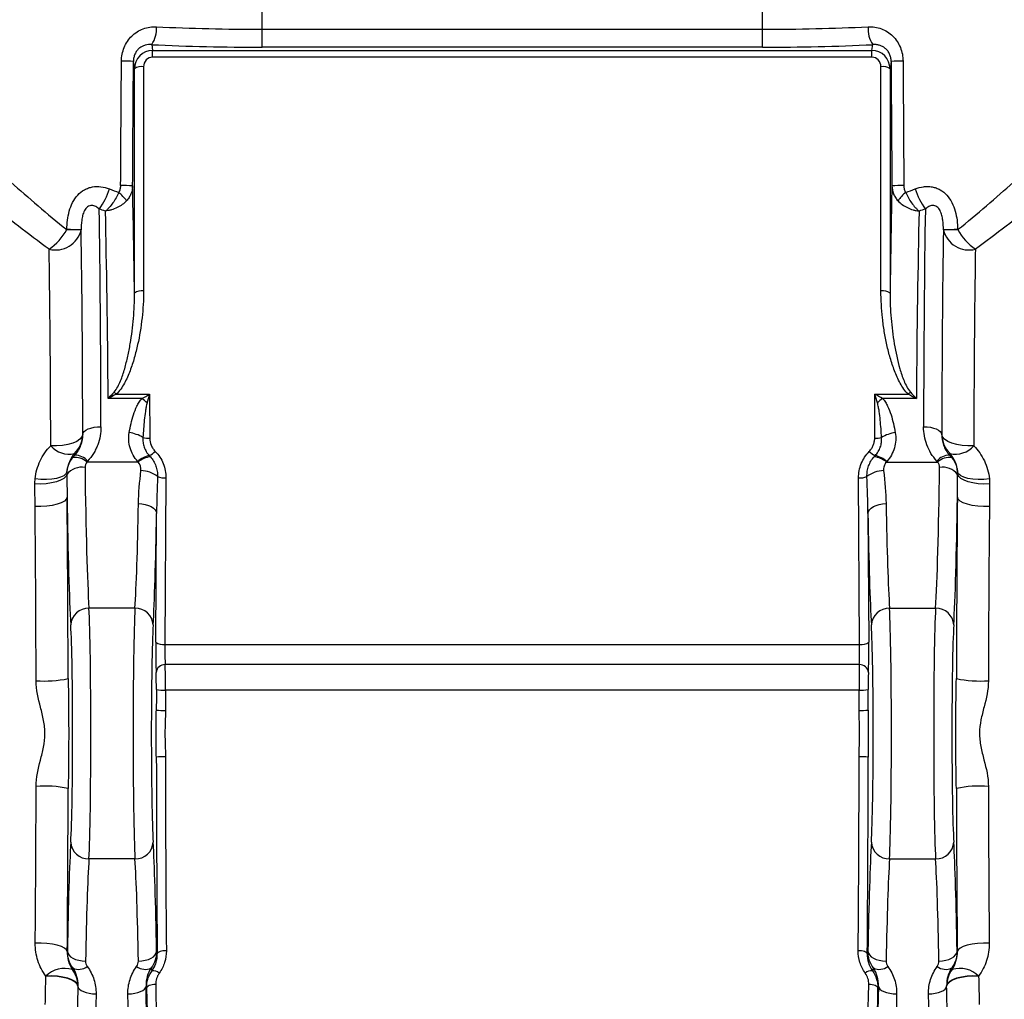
# Model space of a CAD drawing. Header units: millimetres. Extents: x 5 to 589, y 5 to 415.
# Tile 14 of 18: x 407 to 443, y 295 to 331. Entities that reach past the tile are written whole.
import ezdxf

# ---------------------------------------------------------------- set-up
doc = ezdxf.new("R2010")
doc.units = ezdxf.units.MM

msp = doc.modelspace()

# ---------------------------------------------------------------- linework, layer by layer
at = {"color": 7}
for p, q in [((416.266, 330.477), (416.266, 332.729)), ((434.6, 330.477), (434.6, 332.729)), ((416.266, 329.82), (416.266, 330.477)), ((416.266, 330.477), (434.6, 330.477)), ((434.6, 329.82), (434.6, 330.477)), ((412.224, 329.914), (412.254, 329.703)), ((434.6, 329.82), (416.266, 329.82)), ((438.612, 329.703), (438.642, 329.914)), ((412.254, 329.454), (412.254, 329.703)), ((412.254, 329.703), (438.612, 329.703)), ((438.612, 329.454), (412.254, 329.454)), ((438.612, 329.454), (438.612, 329.703)), ((411.591, 329.026), (411.552, 329.301)), ((411.591, 320.811), (411.591, 329.026)), ((411.924, 329.104), (411.924, 320.888)), ((438.942, 320.888), (438.942, 329.104)), ((439.314, 329.301), (439.275, 329.026)), ((439.275, 329.026), (439.275, 320.811)), ((409.113, 323.133), (409.113, 323.135)), ((409.636, 323.125), (409.636, 323.123)), ((441.23, 323.123), (441.23, 323.125)), ((441.753, 323.135), (441.753, 323.133)), ((411.863, 316.947), (410.626, 316.947)), ((410.917, 317.103), (412.147, 317.103)), ((412.147, 317.103), (412.153, 315.489)), ((438.713, 315.489), (438.719, 317.103)), ((438.719, 317.103), (439.949, 317.103)), ((440.24, 316.947), (439.003, 316.947)), ((409.696, 315.63), (409.696, 315.629)), ((441.17, 315.629), (441.171, 315.63)), ((409.393, 314.928), (409.41, 314.87)), ((411.725, 314.617), (409.846, 314.617)), ((439.141, 314.617), (441.02, 314.617)), ((441.456, 314.87), (441.473, 314.928)), ((412.743, 314.033), (412.704, 307.933)), ((438.162, 307.933), (438.123, 314.033)), ((412.371, 308.013), (412.401, 312.735)), ((438.465, 312.735), (438.495, 308.013)), ((411.609, 309.258), (409.923, 309.258)), ((439.257, 309.258), (440.943, 309.258)), ((412.704, 307.933), (438.162, 307.933)), ((438.149, 307.192), (412.717, 307.192)), ((438.14, 306.254), (412.726, 306.254)), ((411.609, 300.071), (409.923, 300.071)), ((439.257, 300.071), (440.943, 300.071)), ((409.128, 296.671), (409.133, 296.686)), ((412.4, 296.686), (412.427, 296.597)), ((438.439, 296.597), (438.466, 296.686)), ((441.733, 296.686), (441.738, 296.671)), ((409.331, 296.074), (409.315, 296.018)), ((412.233, 295.966), (412.202, 296.074)), ((438.664, 296.074), (438.633, 295.966)), ((441.552, 296.018), (441.535, 296.074)), ((412.036, 295.338), (412.016, 295.407)), ((438.85, 295.407), (438.83, 295.338))]:
    msp.add_line(p, q, dxfattribs=at)
at = {"color": 7, "flags": 128}
for points in [[(409.696, 315.629), (409.712, 315.684), (409.752, 315.737), (409.814, 315.785), (409.897, 315.828), (409.997, 315.863), (410.111, 315.889), (410.234, 315.905), (410.362, 315.91)], [(440.504, 315.91), (440.632, 315.905), (440.755, 315.889), (440.869, 315.863), (440.969, 315.828), (441.052, 315.785), (441.114, 315.737), (441.154, 315.684), (441.17, 315.629)], [(409.696, 315.63), (409.667, 315.538), (409.594, 315.451), (409.479, 315.372), (409.329, 315.306), (409.149, 315.255), (408.948, 315.222), (408.736, 315.208), (408.522, 315.214)], [(442.344, 315.214), (442.13, 315.208), (441.918, 315.222), (441.717, 315.255), (441.537, 315.306), (441.387, 315.372), (441.272, 315.451), (441.199, 315.538), (441.171, 315.63)], [(409.118, 314.263), (409.08, 314.185), (409.001, 314.115), (408.884, 314.057), (408.735, 314.012), (408.558, 313.983), (408.363, 313.971), (408.158, 313.977), (407.951, 314)], [(442.915, 314), (442.708, 313.977), (442.503, 313.971), (442.308, 313.983), (442.131, 314.012), (441.982, 314.057), (441.865, 314.115), (441.786, 314.185), (441.748, 314.263)], [(409.113, 314.162), (409.076, 314.086), (408.997, 314.013), (408.88, 313.948), (408.729, 313.893), (408.553, 313.851), (408.357, 313.823), (408.15, 313.811), (407.943, 313.815)], [(442.923, 313.815), (442.716, 313.811), (442.509, 313.823), (442.314, 313.851), (442.137, 313.893), (441.986, 313.948), (441.869, 314.013), (441.79, 314.086), (441.753, 314.162)], [(409.122, 313.325), (409.094, 313.253), (409.021, 313.184), (408.906, 313.121), (408.756, 313.068), (408.576, 313.027), (408.375, 313), (408.163, 312.987), (407.949, 312.99)], [(442.917, 312.99), (442.703, 312.987), (442.491, 313), (442.29, 313.027), (442.11, 313.068), (441.96, 313.121), (441.845, 313.184), (441.772, 313.253), (441.744, 313.325)], [(411.735, 313.092), (411.863, 313.084), (411.987, 313.063), (412.101, 313.029), (412.201, 312.985), (412.284, 312.931), (412.347, 312.87), (412.386, 312.804), (412.401, 312.735)], [(438.465, 312.735), (438.48, 312.804), (438.52, 312.87), (438.582, 312.931), (438.665, 312.985), (438.765, 313.029), (438.879, 313.063), (439.003, 313.084), (439.131, 313.092)], [(409.128, 296.671), (409.1, 296.737), (409.027, 296.801), (408.912, 296.859), (408.762, 296.908), (408.582, 296.946), (408.381, 296.971), (408.169, 296.983), (407.955, 296.98)], [(442.911, 296.98), (442.697, 296.983), (442.485, 296.971), (442.284, 296.946), (442.104, 296.908), (441.954, 296.859), (441.839, 296.801), (441.766, 296.737), (441.738, 296.671)], [(409.133, 296.686), (409.148, 296.616), (409.188, 296.549), (409.25, 296.487), (409.333, 296.433), (409.434, 296.387), (409.548, 296.353), (409.671, 296.332), (409.799, 296.324)], [(411.733, 296.324), (411.862, 296.332), (411.985, 296.353), (412.099, 296.387), (412.2, 296.433), (412.283, 296.487), (412.345, 296.549), (412.385, 296.616), (412.4, 296.686)], [(412.76, 296.706), (412.696, 296.704), (412.634, 296.697), (412.577, 296.687), (412.527, 296.673), (412.486, 296.657), (412.454, 296.638), (412.434, 296.618), (412.427, 296.597)], [(438.439, 296.597), (438.432, 296.618), (438.412, 296.638), (438.38, 296.657), (438.339, 296.673), (438.289, 296.687), (438.232, 296.697), (438.17, 296.704), (438.106, 296.706)], [(438.466, 296.686), (438.481, 296.616), (438.521, 296.549), (438.584, 296.487), (438.666, 296.433), (438.767, 296.387), (438.881, 296.353), (439.004, 296.332), (439.133, 296.324)], [(441.067, 296.324), (441.195, 296.332), (441.318, 296.353), (441.433, 296.387), (441.533, 296.433), (441.616, 296.487), (441.678, 296.549), (441.718, 296.616), (441.733, 296.686)], [(409.517, 295.423), (409.489, 295.5), (409.415, 295.574), (409.301, 295.641), (409.15, 295.697), (408.971, 295.74), (408.77, 295.769), (408.558, 295.781), (408.344, 295.777)], [(409.517, 295.405), (409.488, 295.482), (409.415, 295.556), (409.3, 295.624), (409.15, 295.682), (408.97, 295.727), (408.77, 295.757), (408.558, 295.772), (408.344, 295.771)], [(442.522, 295.777), (442.308, 295.781), (442.096, 295.769), (441.895, 295.74), (441.716, 295.697), (441.565, 295.641), (441.451, 295.574), (441.377, 295.5), (441.349, 295.423)], [(442.522, 295.771), (442.308, 295.772), (442.096, 295.757), (441.896, 295.727), (441.716, 295.682), (441.566, 295.624), (441.451, 295.556), (441.378, 295.482), (441.349, 295.405)], [(409.517, 295.405), (409.532, 295.351), (409.572, 295.298), (409.635, 295.25), (409.718, 295.207), (409.818, 295.171), (409.932, 295.144), (410.055, 295.126), (410.183, 295.119)], [(411.35, 295.119), (411.478, 295.126), (411.602, 295.144), (411.716, 295.171), (411.817, 295.208), (411.9, 295.251), (411.962, 295.3), (412.001, 295.353), (412.016, 295.407)], [(412.369, 295.468), (412.305, 295.464), (412.243, 295.456), (412.186, 295.444), (412.135, 295.428), (412.094, 295.408), (412.063, 295.386), (412.043, 295.363), (412.036, 295.338)], [(438.83, 295.338), (438.823, 295.363), (438.803, 295.386), (438.772, 295.408), (438.731, 295.428), (438.68, 295.444), (438.623, 295.456), (438.561, 295.464), (438.497, 295.468)], [(438.85, 295.407), (438.865, 295.353), (438.904, 295.3), (438.966, 295.251), (439.049, 295.208), (439.15, 295.171), (439.264, 295.144), (439.388, 295.126), (439.516, 295.119)], [(440.683, 295.119), (440.811, 295.126), (440.934, 295.144), (441.048, 295.171), (441.148, 295.207), (441.231, 295.25), (441.294, 295.298), (441.334, 295.351), (441.349, 295.405)]]:
    msp.add_lwpolyline(points, dxfattribs=at)
at = {"color": 7}
for centre, radius, start, end in [((411.336, 330.497), 1.062, 326.6908, 3.9459), ((439.53, 330.497), 1.062, 176.0541, 213.3092), ((410.918, 286.989), 42.317, 89.1414, 89.7338), ((411.848, 328.675), 0.436, 79.9946, 126.2005), ((439.018, 328.675), 0.436, 53.7995, 100.0054), ((439.948, 286.989), 42.317, 90.2662, 90.8586), ((410.892, 282.844), 41.904, 89.1376, 89.734), ((439.975, 282.844), 41.904, 90.266, 90.8624), ((408.425, 325.298), 2.343, 323.051, 343.4058), ((410.176, 323.439), 1.351, 33.7706, 51.5434), ((440.69, 323.439), 1.351, 128.4566, 146.2294), ((442.441, 325.298), 2.343, 196.5942, 216.949), ((407.196, 324.219), 2.203, 305.087, 330.4664), ((408.699, 323.352), 0.965, 255.8504, 346.2992), ((408.993, 302.709), 20.426, 88.1964, 89.6631), ((408.993, 302.69), 20.443, 88.197, 89.6625), ((441.873, 302.709), 20.426, 90.3369, 91.8036), ((441.873, 302.69), 20.443, 90.3375, 91.803), ((442.168, 323.352), 0.965, 193.7008, 284.1496), ((443.67, 324.219), 2.203, 209.5336, 234.913), ((411.848, 320.459), 0.436, 79.996, 126.1991), ((439.018, 320.459), 0.436, 53.8009, 100.004), ((409.624, 315.937), 1.741, 42.0462, 45.5235), ((441.242, 315.937), 1.741, 134.4765, 137.9538), ((410.816, 315.52), 1.77, 45.6474, 53.7362), ((440.05, 315.52), 1.77, 126.2638, 134.3526), ((411.231, 314.411), 1.293, 58.7648, 82.6014), ((439.635, 314.411), 1.293, 97.3986, 121.2352), ((408.699, 315.643), 0.996, 314.1585, 359.2842), ((412.132, 316.497), 1.008, 256.7575, 271.189), ((438.734, 316.497), 1.008, 268.811, 283.2425), ((442.167, 315.643), 0.996, 180.7158, 225.8415), ((409.194, 315.791), 0.886, 220.6682, 282.9753), ((411.803, 315.532), 0.758, 296.1385, 316.2288), ((439.063, 315.532), 0.758, 223.7712, 243.8615), ((441.672, 315.791), 0.886, 257.0247, 319.3318), ((409.429, 314.164), 0.617, 47.3504, 99.9133), ((409.402, 314.248), 0.623, 40.5155, 89.2753), ((412.313, 313.974), 0.895, 101.3304, 132.333), ((412.291, 313.927), 0.893, 97.5329, 129.3143), ((438.575, 313.927), 0.893, 50.6857, 82.4671), ((438.553, 313.974), 0.895, 47.667, 78.6696), ((441.464, 314.248), 0.623, 90.7247, 139.4845), ((441.438, 314.164), 0.617, 80.0867, 132.6496), ((409.66, 313.731), 0.696, 80.2002, 141.7258), ((411.812, 313.292), 1.008, 51.6775, 89.2819), ((439.054, 313.292), 1.008, 90.7181, 128.3225), ((441.206, 313.731), 0.696, 38.2742, 99.7998), ((412.709, 314.784), 0.752, 248.8052, 272.6192), ((438.157, 314.784), 0.752, 267.3808, 291.1948), ((409.905, 308.61), 0.649, 88.3761, 176.79), ((411.628, 308.61), 0.649, 3.2098, 91.6241), ((439.238, 308.61), 0.649, 88.3759, 176.7902), ((440.961, 308.61), 0.649, 3.21, 91.6239), ((412.631, 308.364), 0.437, 233.4572, 279.6487), ((438.235, 308.364), 0.437, 260.3513, 306.5428), ((412.701, 306.873), 0.319, 87.2416, 175.0115), ((438.165, 306.873), 0.319, 4.9885, 92.7584), ((408.298, 310.784), 4.195, 265.7426, 281.8577), ((442.568, 310.784), 4.195, 258.1423, 274.2574), ((412.648, 307.625), 1.374, 259.2811, 273.2437), ((438.218, 307.625), 1.374, 266.7563, 280.7189), ((412.647, 308.057), 2.543, 264.2408, 271.7571), ((438.219, 308.057), 2.543, 268.2429, 275.7592), ((412.647, 301.273), 2.543, 88.2429, 95.7592), ((438.219, 301.273), 2.543, 84.2408, 91.7571), ((408.298, 298.545), 4.195, 78.1423, 94.2574), ((442.568, 298.545), 4.195, 85.7426, 101.8577), ((409.905, 300.72), 0.649, 183.21, 271.6239), ((411.628, 300.72), 0.649, 268.3759, 356.7902), ((439.238, 300.72), 0.649, 183.2098, 271.6241), ((440.961, 300.72), 0.649, 268.3761, 356.79), ((409.036, 295.064), 0.994, 73.7154, 134.1411), ((408.521, 295.416), 0.996, 0.4231, 37.1936), ((409.556, 296.536), 0.514, 244.0503, 306.6902), ((411.977, 296.536), 0.514, 233.3099, 295.9496), ((412.282, 295.646), 0.323, 47.8871, 98.7224), ((438.584, 295.646), 0.323, 81.2776, 132.1129), ((438.889, 296.536), 0.514, 244.0504, 306.6901), ((441.31, 296.536), 0.514, 233.3098, 295.9497), ((442.345, 295.416), 0.996, 142.8064, 179.5769), ((441.83, 295.064), 0.994, 45.8589, 106.2846)]:
    msp.add_arc(centre, radius, start, end, dxfattribs=at)
for centre, major_axis, ratio, start_param, end_param in [((416.266, 333.239), (15, 0), 0.184164, 4.451414, 4.712389), ((434.6, 333.239), (15, 0), 0.184164, 4.712389, 4.973364), ((416.266, 332.582), (15.667, 0), 0.176327, 4.451414, 4.712389), ((434.6, 332.582), (15.667, 0), 0.176327, 4.712389, 4.973364), ((412.258, 329.02), (-0.05, 0.68), 0.977143, 6.21414, 7.774044), ((412.258, 329.1), (-0.032, 0.353), 0.941471, 6.197731, 7.757635), ((438.608, 329.02), (0.05, 0.68), 0.977143, 4.792326, 6.352231), ((438.608, 329.1), (0.032, 0.353), 0.941471, 4.808735, 6.36864), ((416.266, 1223.845), (14.995, 2431.302), 0.000161, 4.333595, 4.335612), ((416.933, 1223.841), (15.661, 2431.302), 0.000169, 4.333595, 4.335612), ((433.933, 1223.841), (-15.661, 2431.302), 0.000169, 1.947573, 1.94959), ((434.6, 1223.845), (-14.995, 2431.302), 0.000161, 1.947573, 1.94959), ((410.92, 304.658), (0.174, 27), 0.026185, 5.353855, 5.551398), ((439.946, 304.658), (-0.174, 27), 0.026185, 0.731787, 0.92933), ((409.7, 304.665), (0.248, 26), 0.02367, 5.159905, 5.544782), ((409.921, 304.665), (0.174, 26), 0.027192, 5.204584, 5.540213), ((440.945, 304.665), (-0.174, 26), 0.027192, 0.742973, 1.078601), ((441.166, 304.665), (-0.248, 26), 0.02367, 0.738403, 1.123281), ((409.034, 304.671), (0.248, 25.333), 0.024293, 5.159917, 5.528655), ((409.03, 304.611), (0.249, 25.478), 0.024293, 5.159876, 5.525958), ((441.832, 304.671), (-0.248, 25.333), 0.024293, 0.75453, 1.123269), ((441.836, 304.611), (-0.249, 25.478), 0.024293, 0.757227, 1.12331), ((410.034, 318.445), (0, 10), 0.027932, 1.985399, 2.73554), ((440.832, 318.445), (0, 10), 0.027932, 3.547646, 4.297786), ((408.492, 304.665), (0, 25.573), 0.026186, 4.791244, 5.057866), ((409.367, 318.445), (0, 10.667), 0.026186, 2.07146, 2.73554), ((441.499, 318.445), (0, 10.667), 0.026186, 3.547646, 4.211725), ((442.374, 304.665), (0, 25.573), 0.026186, 1.225319, 1.491941), ((411.499, 318.445), (0, 10), 0.027932, 3.547646, 4.147517), ((439.367, 318.445), (0, 10), 0.027932, 2.135668, 2.73554), ((412.165, 318.445), (0, 10.667), 0.026186, 3.547646, 4.147517), ((438.701, 318.445), (0, 10.667), 0.026186, 2.135668, 2.73554), ((409.879, 304.665), (0, 5), 0.022694, 3.547646, 5.877132), ((411.654, 304.665), (0, 5), 0.022694, 0.406053, 2.73554), ((439.212, 304.665), (0, 5), 0.022694, 3.547646, 5.877132), ((440.988, 304.665), (0, 5), 0.022694, 0.406053, 2.73554), ((409.212, 304.665), (0, 4.333), 0.026186, 3.547646, 5.877132), ((412.321, 304.665), (0, 4.333), 0.026186, 0.406053, 2.73554), ((438.545, 304.665), (0, 4.333), 0.026186, 3.547646, 5.877132), ((441.654, 304.665), (0, 4.333), 0.026186, 0.406053, 2.73554), ((412.396, 307.774), (0, 1), 0.026186, 1.329439, 2.631853), ((412.73, 307.774), (0, 0.667), 0.039279, 1.329439, 2.631853), ((438.136, 307.774), (0, 0.667), 0.039279, 3.651332, 4.953746), ((438.47, 307.774), (0, 1), 0.026186, 3.651332, 4.953746), ((412.708, 306.319), (0, 1), 0.017457, 4.647038, 5.773446), ((438.158, 306.319), (0, 1), 0.017457, 0.50974, 1.636147), ((412.375, 306.319), (0, 0.667), 0.026186, 4.647038, 5.773446), ((438.491, 306.319), (0, 0.667), 0.026186, 0.50974, 1.636147), ((413.037, 304.665), (0, 24.667), 0.026186, 1.505446, 1.535862), ((413.37, 304.665), (0, 24.333), 0.026545, 1.505446, 1.535862), ((437.496, 304.665), (0, 24.333), 0.026545, 4.747324, 4.77774), ((437.829, 304.665), (0, 24.667), 0.026186, 4.747324, 4.77774), ((413.037, 304.665), (0, 24.667), 0.026186, 1.605731, 1.903994), ((413.37, 304.665), (0, 24.333), 0.026545, 1.605731, 1.903994), ((437.496, 304.665), (0, 24.333), 0.026545, 4.379191, 4.677454), ((437.829, 304.665), (0, 24.667), 0.026186, 4.379191, 4.677454), ((408.492, 304.665), (0, 25.573), 0.026186, 4.394461, 4.633534), ((442.374, 304.665), (0, 25.573), 0.026186, 1.649651, 1.888724), ((409.367, 290.885), (0, 10.667), 0.026186, 0.406053, 0.995721), ((412.165, 290.885), (0, 10.667), 0.026186, 5.287464, 5.877132), ((438.701, 290.885), (0, 10.667), 0.026186, 0.406053, 0.995721), ((441.499, 290.885), (0, 10.667), 0.026186, 5.287464, 5.877132), ((410.034, 290.885), (0, 10), 0.027932, 0.406053, 0.995721), ((411.499, 290.885), (0, 10), 0.027932, 5.287464, 5.877132), ((439.367, 290.885), (0, 10), 0.027932, 0.406053, 0.995721), ((440.832, 290.885), (0, 10), 0.027932, 5.287464, 5.877132), ((410.374, 290.885), (0.104, 10), 0.025912, 1.133874, 1.84946), ((411.159, 290.885), (-0.104, 10), 0.025912, 4.433726, 5.149311), ((411.825, 290.891), (-0.104, 10.667), 0.024293, 4.433758, 5.149344), ((412.499, 304.662), (-0.241, 24.667), 0.024293, 1.958164, 2.556224), ((412.833, 304.665), (-0.241, 24.333), 0.024625, 1.958158, 2.556218), ((438.033, 304.665), (0.241, 24.333), 0.024625, 3.726967, 4.325027), ((438.367, 304.662), (0.241, 24.667), 0.024293, 3.726961, 4.325021), ((439.041, 290.891), (0.104, 10.667), 0.024293, 1.133841, 1.849427), ((439.707, 290.885), (0.104, 10), 0.025912, 1.133874, 1.84946), ((440.492, 290.885), (-0.104, 10), 0.025912, 4.433726, 5.149311)]:
    msp.add_ellipse(centre, major_axis=major_axis, ratio=ratio, start_param=start_param, end_param=end_param, dxfattribs=at)
for points, knots in [([(411.114, 329.305), (411.115, 329.392), (411.123, 329.478), (411.157, 329.648), (411.181, 329.73), (411.245, 329.888), (411.285, 329.964), (411.379, 330.105), (411.432, 330.169), (411.551, 330.286), (411.617, 330.339), (411.757, 330.428), (411.831, 330.465), (411.986, 330.524), (412.067, 330.545), (412.23, 330.57), (412.312, 330.574), (412.396, 330.57)], [0, 0, 0, 0, 0.125, 0.125, 0.25, 0.25, 0.375, 0.375, 0.5, 0.5, 0.625, 0.625, 0.75, 0.75, 0.875, 0.875, 1, 1, 1, 1]), ([(438.47, 330.57), (438.554, 330.574), (438.636, 330.57), (438.8, 330.545), (438.881, 330.523), (439.036, 330.465), (439.11, 330.428), (439.25, 330.338), (439.316, 330.286), (439.434, 330.169), (439.488, 330.103), (439.582, 329.962), (439.621, 329.887), (439.685, 329.729), (439.71, 329.646), (439.743, 329.478), (439.751, 329.392), (439.752, 329.305)], [0, 0, 0, 0, 0.125, 0.125, 0.25, 0.25, 0.375, 0.375, 0.5, 0.5, 0.625, 0.625, 0.75, 0.75, 0.875, 0.875, 1, 1, 1, 1]), ([(412.224, 329.914), (412.143, 329.921), (412.063, 329.915), (411.946, 329.882), (411.908, 329.867), (411.835, 329.83), (411.8, 329.807), (411.734, 329.752), (411.704, 329.721), (411.65, 329.65), (411.627, 329.611), (411.59, 329.528), (411.575, 329.484), (411.557, 329.393), (411.552, 329.347), (411.552, 329.301)], [0, 0, 0, 0, 0.25, 0.25, 0.375, 0.375, 0.5, 0.5, 0.625, 0.625, 0.75, 0.75, 0.875, 0.875, 1, 1, 1, 1]), ([(439.314, 329.301), (439.314, 329.347), (439.31, 329.392), (439.291, 329.482), (439.277, 329.527), (439.24, 329.61), (439.217, 329.649), (439.163, 329.72), (439.133, 329.751), (439.068, 329.806), (439.032, 329.829), (438.959, 329.867), (438.921, 329.882), (438.843, 329.904), (438.803, 329.911), (438.723, 329.918), (438.682, 329.917), (438.642, 329.914)], [0, 0, 0, 0, 0.125, 0.125, 0.25, 0.25, 0.375, 0.375, 0.5, 0.5, 0.625, 0.625, 0.75, 0.75, 0.875, 0.875, 1, 1, 1, 1]), ([(405.236, 326.58), (405.809, 326.024), (406.417, 325.453), (407.708, 324.299), (408.389, 323.715), (409.113, 323.133)], [0, 0, 0, 0, 0.5, 0.5, 1, 1, 1, 1]), ([(441.753, 323.133), (442.477, 323.715), (443.158, 324.299), (444.449, 325.453), (445.058, 326.024), (445.63, 326.58)], [0, 0, 0, 0, 0.5, 0.5, 1, 1, 1, 1]), ([(408.463, 322.416), (407.693, 322.977), (406.967, 323.542), (405.59, 324.659), (404.939, 325.213), (404.327, 325.753)], [0, 0, 0, 0, 0.5, 0.5, 1, 1, 1, 1]), ([(446.539, 325.753), (445.927, 325.213), (445.276, 324.659), (443.899, 323.542), (443.173, 322.977), (442.403, 322.416)], [0, 0, 0, 0, 0.5, 0.5, 1, 1, 1, 1]), ([(409.113, 323.135), (409.114, 323.25), (409.121, 323.364), (409.15, 323.59), (409.172, 323.703), (409.234, 323.919), (409.273, 324.025), (409.376, 324.224), (409.437, 324.315), (409.583, 324.476), (409.666, 324.544), (409.803, 324.621), (409.851, 324.644), (409.95, 324.679), (410, 324.692), (410.153, 324.72), (410.26, 324.721), (410.468, 324.695), (410.57, 324.668), (410.671, 324.628)], [0, 0, 0, 0, 0.125, 0.125, 0.25, 0.25, 0.375, 0.375, 0.5, 0.5, 0.625, 0.625, 0.6875, 0.6875, 0.75, 0.75, 0.875, 0.875, 1, 1, 1, 1]), ([(411.016, 324.497), (411.042, 324.533), (411.059, 324.574), (411.081, 324.659), (411.086, 324.703), (411.086, 324.747)], [0, 0, 0, 0, 0.5, 0.5, 1, 1, 1, 1]), ([(411.522, 324.743), (411.52, 324.64), (411.501, 324.541), (411.444, 324.399), (411.421, 324.354), (411.366, 324.268), (411.335, 324.228), (411.299, 324.19)], [0, 0, 0, 0, 0.5, 0.5, 0.75, 0.75, 1, 1, 1, 1]), ([(439.344, 324.743), (439.346, 324.64), (439.365, 324.541), (439.422, 324.399), (439.445, 324.354), (439.5, 324.268), (439.531, 324.228), (439.567, 324.19)], [0, 0, 0, 0, 0.5, 0.5, 0.75, 0.75, 1, 1, 1, 1]), ([(439.78, 324.747), (439.78, 324.703), (439.785, 324.659), (439.807, 324.574), (439.824, 324.533), (439.85, 324.497)], [0, 0, 0, 0, 0.5, 0.5, 1, 1, 1, 1]), ([(440.195, 324.628), (440.296, 324.668), (440.398, 324.695), (440.554, 324.715), (440.607, 324.718), (440.712, 324.716), (440.763, 324.711), (440.866, 324.692), (440.916, 324.679), (441.016, 324.643), (441.064, 324.621), (441.201, 324.543), (441.284, 324.476), (441.43, 324.314), (441.491, 324.223), (441.593, 324.024), (441.633, 323.919), (441.694, 323.702), (441.716, 323.59), (441.745, 323.364), (441.752, 323.249), (441.753, 323.135)], [0, 0, 0, 0, 0.125, 0.125, 0.1875, 0.1875, 0.25, 0.25, 0.3125, 0.3125, 0.375, 0.375, 0.5, 0.5, 0.625, 0.625, 0.75, 0.75, 0.875, 0.875, 1, 1, 1, 1]), ([(411.016, 324.497), (410.987, 324.429), (410.953, 324.362), (410.881, 324.233), (410.84, 324.17), (410.756, 324.051), (410.713, 323.997), (410.644, 323.921), (410.621, 323.896), (410.574, 323.851), (410.55, 323.829), (410.527, 323.81)], [0, 0, 0, 0, 0.25, 0.25, 0.5, 0.5, 0.75, 0.75, 0.875, 0.875, 1, 1, 1, 1]), ([(439.85, 324.497), (439.88, 324.429), (439.913, 324.362), (439.985, 324.234), (440.025, 324.17), (440.11, 324.052), (440.153, 323.997), (440.222, 323.921), (440.245, 323.896), (440.292, 323.851), (440.316, 323.829), (440.339, 323.81)], [0, 0, 0, 0, 0.25, 0.25, 0.5, 0.5, 0.75, 0.75, 0.875, 0.875, 1, 1, 1, 1]), ([(410.298, 323.889), (410.26, 323.923), (410.219, 323.953), (410.131, 323.999), (410.083, 324.016), (410.005, 324.021), (409.979, 324.018), (409.925, 324.004), (409.899, 323.991), (409.85, 323.957), (409.828, 323.935), (409.789, 323.886), (409.772, 323.859), (409.728, 323.774), (409.707, 323.714), (409.676, 323.596), (409.665, 323.536), (409.641, 323.358), (409.636, 323.241), (409.636, 323.125)], [0, 0, 0, 0, 0.125, 0.125, 0.25, 0.25, 0.3125, 0.3125, 0.375, 0.375, 0.4375, 0.4375, 0.5, 0.5, 0.625, 0.625, 0.75, 0.75, 1, 1, 1, 1]), ([(411.299, 324.19), (411.252, 324.141), (411.199, 324.095), (411.084, 324.012), (411.02, 323.974), (410.887, 323.908), (410.818, 323.881), (410.711, 323.848), (410.674, 323.838), (410.601, 323.822), (410.564, 323.815), (410.527, 323.81)], [0, 0, 0, 0, 0.25, 0.25, 0.5, 0.5, 0.75, 0.75, 0.875, 0.875, 1, 1, 1, 1]), ([(439.567, 324.19), (439.614, 324.141), (439.667, 324.095), (439.782, 324.012), (439.845, 323.974), (439.979, 323.908), (440.048, 323.881), (440.155, 323.848), (440.192, 323.838), (440.265, 323.822), (440.303, 323.815), (440.339, 323.81)], [0, 0, 0, 0, 0.25, 0.25, 0.5, 0.5, 0.75, 0.75, 0.875, 0.875, 1, 1, 1, 1]), ([(441.23, 323.125), (441.23, 323.241), (441.225, 323.358), (441.201, 323.536), (441.19, 323.595), (441.159, 323.714), (441.138, 323.774), (441.08, 323.886), (441.041, 323.939), (440.967, 323.991), (440.941, 324.003), (440.888, 324.018), (440.862, 324.021), (440.784, 324.016), (440.735, 323.999), (440.647, 323.953), (440.607, 323.923), (440.568, 323.889)], [0, 0, 0, 0, 0.25, 0.25, 0.375, 0.375, 0.5, 0.5, 0.625, 0.625, 0.6875, 0.6875, 0.75, 0.75, 0.875, 0.875, 1, 1, 1, 1]), ([(408.522, 315.214), (408.522, 315.553), (408.521, 315.888), (408.518, 316.551), (408.517, 316.878), (408.512, 317.845), (408.508, 318.467), (408.493, 320.27), (408.48, 321.387), (408.463, 322.416)], [0, 0, 0, 0, 0.125, 0.125, 0.25, 0.25, 0.5, 0.5, 1, 1, 1, 1]), ([(442.403, 322.416), (442.395, 321.899), (442.387, 321.356), (442.374, 320.233), (442.368, 319.651), (442.353, 317.849), (442.346, 316.571), (442.344, 315.214)], [0, 0, 0, 0, 0.25, 0.25, 0.5, 0.5, 1, 1, 1, 1]), ([(410.844, 317.179), (410.898, 317.24), (410.94, 317.307), (411.015, 317.445), (411.048, 317.517), (411.139, 317.736), (411.188, 317.885), (411.275, 318.187), (411.312, 318.339), (411.38, 318.645), (411.409, 318.798), (411.487, 319.259), (411.526, 319.569), (411.578, 320.19), (411.592, 320.5), (411.591, 320.811)], [0, 0, 0, 0, 0.0625, 0.0625, 0.125, 0.125, 0.25, 0.25, 0.375, 0.375, 0.5, 0.5, 0.75, 0.75, 1, 1, 1, 1]), ([(411.924, 320.888), (411.924, 320.555), (411.904, 320.225), (411.832, 319.568), (411.779, 319.242), (411.671, 318.757), (411.631, 318.596), (411.539, 318.276), (411.487, 318.116), (411.368, 317.804), (411.301, 317.651), (411.179, 317.43), (411.135, 317.358), (411.036, 317.223), (410.982, 317.159), (410.917, 317.103)], [0, 0, 0, 0, 0.25, 0.25, 0.5, 0.5, 0.625, 0.625, 0.75, 0.75, 0.875, 0.875, 0.9375, 0.9375, 1, 1, 1, 1]), ([(439.949, 317.103), (439.884, 317.159), (439.829, 317.223), (439.731, 317.359), (439.687, 317.43), (439.565, 317.651), (439.498, 317.805), (439.38, 318.115), (439.328, 318.273), (439.237, 318.591), (439.196, 318.751), (439.124, 319.076), (439.093, 319.239), (439.039, 319.567), (439.016, 319.731), (438.962, 320.225), (438.942, 320.556), (438.942, 320.888)], [0, 0, 0, 0, 0.0625, 0.0625, 0.125, 0.125, 0.25, 0.25, 0.375, 0.375, 0.5, 0.5, 0.625, 0.625, 0.75, 0.75, 1, 1, 1, 1]), ([(439.275, 320.811), (439.274, 320.5), (439.288, 320.19), (439.34, 319.57), (439.379, 319.26), (439.483, 318.644), (439.548, 318.339), (439.678, 317.887), (439.727, 317.738), (439.817, 317.518), (439.85, 317.446), (439.926, 317.307), (439.968, 317.24), (440.023, 317.179)], [0, 0, 0, 0, 0.25, 0.25, 0.5, 0.5, 0.75, 0.75, 0.875, 0.875, 0.9375, 0.9375, 1, 1, 1, 1]), ([(411.398, 315.692), (411.437, 315.915), (411.486, 316.134), (411.59, 316.454), (411.63, 316.56), (411.703, 316.712), (411.73, 316.762), (411.79, 316.858), (411.823, 316.904), (411.863, 316.947)], [0, 0, 0, 0, 0.5, 0.5, 0.75, 0.75, 0.875, 0.875, 1, 1, 1, 1]), ([(412.053, 316.786), (412.038, 316.734), (412.026, 316.682), (412.006, 316.578), (411.997, 316.525), (411.973, 316.367), (411.961, 316.261), (411.928, 315.943), (411.913, 315.729), (411.901, 315.516)], [0, 0, 0, 0, 0.125, 0.125, 0.25, 0.25, 0.5, 0.5, 1, 1, 1, 1]), ([(438.965, 315.516), (438.953, 315.729), (438.938, 315.943), (438.905, 316.261), (438.893, 316.367), (438.869, 316.525), (438.86, 316.578), (438.84, 316.682), (438.828, 316.734), (438.813, 316.786)], [0, 0, 0, 0, 0.5, 0.5, 0.75, 0.75, 0.875, 0.875, 1, 1, 1, 1]), ([(439.003, 316.947), (439.043, 316.904), (439.076, 316.858), (439.137, 316.762), (439.163, 316.712), (439.236, 316.56), (439.276, 316.454), (439.38, 316.134), (439.429, 315.915), (439.468, 315.692)], [0, 0, 0, 0, 0.125, 0.125, 0.25, 0.25, 0.5, 0.5, 1, 1, 1, 1]), ([(410.362, 315.91), (410.363, 315.797), (410.353, 315.684), (410.313, 315.461), (410.283, 315.352), (410.223, 315.19), (410.2, 315.136), (410.149, 315.032), (410.121, 314.981), (410.029, 314.833), (409.958, 314.739), (409.875, 314.652)], [0, 0, 0, 0, 0.25, 0.25, 0.5, 0.5, 0.625, 0.625, 0.75, 0.75, 1, 1, 1, 1]), ([(411.71, 314.636), (411.644, 314.71), (411.588, 314.789), (411.495, 314.956), (411.457, 315.044), (411.403, 315.227), (411.387, 315.321), (411.376, 315.507), (411.381, 315.6), (411.398, 315.692)], [0, 0, 0, 0, 0.25, 0.25, 0.5, 0.5, 0.75, 0.75, 1, 1, 1, 1]), ([(439.468, 315.692), (439.485, 315.6), (439.49, 315.505), (439.479, 315.32), (439.463, 315.228), (439.409, 315.045), (439.371, 314.956), (439.278, 314.789), (439.222, 314.71), (439.156, 314.636)], [0, 0, 0, 0, 0.25, 0.25, 0.5, 0.5, 0.75, 0.75, 1, 1, 1, 1]), ([(440.991, 314.652), (440.908, 314.74), (440.836, 314.835), (440.714, 315.033), (440.663, 315.137), (440.541, 315.462), (440.503, 315.684), (440.504, 315.91)], [0, 0, 0, 0, 0.25, 0.25, 0.5, 0.5, 1, 1, 1, 1]), ([(409.41, 314.87), (409.514, 314.981), (409.584, 315.105), (409.677, 315.365), (409.697, 315.497), (409.696, 315.629)], [0, 0, 0, 0, 0.5, 0.5, 1, 1, 1, 1]), ([(411.901, 315.516), (411.896, 315.456), (411.897, 315.396), (411.912, 315.278), (411.927, 315.218), (411.967, 315.105), (411.993, 315.05), (412.056, 314.946), (412.094, 314.897), (412.137, 314.852)], [0, 0, 0, 0, 0.25, 0.25, 0.5, 0.5, 0.75, 0.75, 1, 1, 1, 1]), ([(412.153, 315.489), (412.154, 315.4), (412.171, 315.312), (412.221, 315.189), (412.242, 315.149), (412.291, 315.075), (412.318, 315.04), (412.35, 315.008)], [0, 0, 0, 0, 0.5, 0.5, 0.75, 0.75, 1, 1, 1, 1]), ([(438.516, 315.008), (438.548, 315.04), (438.576, 315.075), (438.625, 315.15), (438.645, 315.189), (438.679, 315.271), (438.691, 315.314), (438.708, 315.401), (438.713, 315.445), (438.713, 315.489)], [0, 0, 0, 0, 0.25, 0.25, 0.5, 0.5, 0.75, 0.75, 1, 1, 1, 1]), ([(438.729, 314.852), (438.772, 314.897), (438.809, 314.945), (438.873, 315.049), (438.899, 315.104), (438.939, 315.218), (438.953, 315.276), (438.969, 315.395), (438.97, 315.456), (438.965, 315.516)], [0, 0, 0, 0, 0.25, 0.25, 0.5, 0.5, 0.75, 0.75, 1, 1, 1, 1]), ([(441.17, 315.629), (441.169, 315.497), (441.189, 315.366), (441.282, 315.105), (441.352, 314.981), (441.456, 314.87)], [0, 0, 0, 0, 0.5, 0.5, 1, 1, 1, 1]), ([(407.951, 314), (407.975, 314.233), (408.037, 314.452), (408.233, 314.867), (408.362, 315.051), (408.522, 315.214)], [0, 0, 0, 0, 0.5, 0.5, 1, 1, 1, 1]), ([(412.35, 315.008), (412.415, 314.943), (412.471, 314.872), (412.569, 314.723), (412.611, 314.643), (412.678, 314.475), (412.703, 314.389), (412.736, 314.213), (412.744, 314.123), (412.743, 314.033)], [0, 0, 0, 0, 0.25, 0.25, 0.5, 0.5, 0.75, 0.75, 1, 1, 1, 1]), ([(438.123, 314.033), (438.122, 314.123), (438.13, 314.212), (438.163, 314.387), (438.188, 314.473), (438.255, 314.641), (438.296, 314.721), (438.394, 314.871), (438.451, 314.943), (438.516, 315.008)], [0, 0, 0, 0, 0.25, 0.25, 0.5, 0.5, 0.75, 0.75, 1, 1, 1, 1]), ([(442.344, 315.214), (442.423, 315.133), (442.495, 315.047), (442.625, 314.861), (442.683, 314.761), (442.78, 314.557), (442.819, 314.451), (442.881, 314.231), (442.903, 314.116), (442.915, 314)], [0, 0, 0, 0, 0.25, 0.25, 0.5, 0.5, 0.75, 0.75, 1, 1, 1, 1]), ([(409.393, 314.928), (409.313, 314.836), (409.251, 314.733), (409.158, 314.509), (409.128, 314.39), (409.118, 314.263)], [0, 0, 0, 0, 0.5, 0.5, 1, 1, 1, 1]), ([(409.118, 314.263), (409.123, 314.309), (409.131, 314.354), (409.153, 314.443), (409.168, 314.488), (409.22, 314.617), (409.265, 314.697), (409.322, 314.771)], [0, 0, 0, 0, 0.25, 0.25, 0.5, 0.5, 1, 1, 1, 1]), ([(412.174, 314.812), (412.218, 314.761), (412.257, 314.707), (412.324, 314.593), (412.352, 314.533), (412.397, 314.408), (412.413, 314.345), (412.434, 314.216), (412.439, 314.149), (412.437, 314.083)], [0, 0, 0, 0, 0.25, 0.25, 0.5, 0.5, 0.75, 0.75, 1, 1, 1, 1]), ([(438.429, 314.083), (438.428, 314.149), (438.432, 314.215), (438.453, 314.344), (438.47, 314.409), (438.514, 314.533), (438.542, 314.592), (438.608, 314.706), (438.648, 314.761), (438.692, 314.812)], [0, 0, 0, 0, 0.25, 0.25, 0.5, 0.5, 0.75, 0.75, 1, 1, 1, 1]), ([(439.141, 314.617), (439.121, 314.595), (439.105, 314.571), (439.077, 314.521), (439.066, 314.494), (439.041, 314.413), (439.036, 314.356), (439.041, 314.3)], [0, 0, 0, 0, 0.25, 0.25, 0.5, 0.5, 1, 1, 1, 1]), ([(441.748, 314.263), (441.738, 314.39), (441.708, 314.509), (441.639, 314.676), (441.612, 314.73), (441.549, 314.833), (441.513, 314.882), (441.473, 314.928)], [0, 0, 0, 0, 0.5, 0.5, 0.75, 0.75, 1, 1, 1, 1]), ([(441.544, 314.771), (441.601, 314.697), (441.646, 314.617), (441.698, 314.488), (441.713, 314.444), (441.735, 314.354), (441.743, 314.309), (441.748, 314.263)], [0, 0, 0, 0, 0.5, 0.5, 0.75, 0.75, 1, 1, 1, 1]), ([(407.986, 306.601), (407.986, 306.876), (407.985, 307.151), (407.983, 307.697), (407.982, 307.969), (407.979, 308.782), (407.977, 309.319), (407.967, 310.916), (407.959, 311.963), (407.949, 312.99)], [0, 0, 0, 0, 0.125, 0.125, 0.25, 0.25, 0.5, 0.5, 1, 1, 1, 1]), ([(442.917, 312.99), (442.907, 311.966), (442.899, 310.921), (442.89, 309.321), (442.887, 308.783), (442.884, 307.967), (442.883, 307.693), (442.881, 307.147), (442.88, 306.874), (442.88, 306.601)], [0, 0, 0, 0, 0.5, 0.5, 0.75, 0.75, 0.875, 0.875, 1, 1, 1, 1]), ([(409.16, 306.679), (409.161, 306.647), (409.161, 306.614), (409.163, 306.545), (409.164, 306.51), (409.166, 306.402), (409.167, 306.327), (409.17, 306.171), (409.171, 306.089), (409.173, 305.922), (409.174, 305.837), (409.177, 305.578), (409.178, 305.399), (409.179, 305.125), (409.179, 305.033), (409.18, 304.849), (409.18, 304.665), (409.18, 304.481), (409.179, 304.297), (409.179, 304.204), (409.178, 303.93), (409.177, 303.752), (409.174, 303.493), (409.173, 303.408), (409.171, 303.24), (409.17, 303.159), (409.167, 303.002), (409.166, 302.927), (409.164, 302.82), (409.163, 302.785), (409.161, 302.716), (409.161, 302.682), (409.16, 302.65)], [0, 0, 0, 0, 0.03125, 0.03125, 0.0625, 0.0625, 0.125, 0.125, 0.1875, 0.1875, 0.25, 0.25, 0.375, 0.375, 0.4375, 0.4375, 0.5, 0.5625, 0.5625, 0.625, 0.625, 0.75, 0.75, 0.8125, 0.8125, 0.875, 0.875, 0.9375, 0.9375, 0.96875, 0.96875, 1, 1, 1, 1]), ([(441.706, 302.65), (441.705, 302.682), (441.705, 302.716), (441.703, 302.785), (441.702, 302.82), (441.7, 302.927), (441.699, 303.003), (441.696, 303.159), (441.695, 303.241), (441.693, 303.408), (441.692, 303.493), (441.689, 303.752), (441.688, 303.93), (441.687, 304.205), (441.687, 304.297), (441.686, 304.481), (441.686, 304.665), (441.686, 304.849), (441.687, 305.033), (441.687, 305.125), (441.688, 305.399), (441.689, 305.578), (441.692, 305.837), (441.693, 305.922), (441.695, 306.089), (441.696, 306.171), (441.699, 306.327), (441.7, 306.402), (441.702, 306.51), (441.703, 306.545), (441.705, 306.614), (441.705, 306.647), (441.706, 306.679)], [0, 0, 0, 0, 0.03125, 0.03125, 0.0625, 0.0625, 0.125, 0.125, 0.1875, 0.1875, 0.25, 0.25, 0.375, 0.375, 0.4375, 0.4375, 0.5, 0.5625, 0.5625, 0.625, 0.625, 0.75, 0.75, 0.8125, 0.8125, 0.875, 0.875, 0.9375, 0.9375, 0.96875, 0.96875, 1, 1, 1, 1]), ([(407.986, 302.728), (407.987, 303.057), (408.064, 303.374), (408.186, 303.849), (408.228, 304.007), (408.291, 304.326), (408.311, 304.487), (408.312, 304.733), (408.308, 304.816), (408.291, 304.981), (408.279, 305.063), (408.232, 305.307), (408.19, 305.467), (408.066, 305.948), (407.987, 306.269), (407.986, 306.601)], [0, 0, 0, 0, 0.25, 0.25, 0.375, 0.375, 0.5, 0.5, 0.5625, 0.5625, 0.625, 0.625, 0.75, 0.75, 1, 1, 1, 1]), ([(442.88, 306.601), (442.879, 306.273), (442.802, 305.956), (442.68, 305.481), (442.638, 305.323), (442.575, 305.004), (442.555, 304.843), (442.554, 304.597), (442.558, 304.514), (442.575, 304.349), (442.588, 304.267), (442.634, 304.023), (442.676, 303.863), (442.8, 303.382), (442.879, 303.061), (442.88, 302.728)], [0, 0, 0, 0, 0.25, 0.25, 0.375, 0.375, 0.5, 0.5, 0.5625, 0.5625, 0.625, 0.625, 0.75, 0.75, 1, 1, 1, 1]), ([(412.392, 303.803), (412.391, 303.873), (412.391, 303.945), (412.39, 304.087), (412.389, 304.159), (412.389, 304.376), (412.388, 304.522), (412.388, 304.813), (412.389, 304.957), (412.389, 305.172), (412.39, 305.243), (412.391, 305.385), (412.391, 305.456), (412.392, 305.526)], [0, 0, 0, 0, 0.125, 0.125, 0.25, 0.25, 0.5, 0.5, 0.75, 0.75, 0.875, 0.875, 1, 1, 1, 1]), ([(412.725, 305.515), (412.725, 305.373), (412.719, 305.231), (412.711, 304.948), (412.707, 304.806), (412.707, 304.523), (412.711, 304.381), (412.719, 304.098), (412.725, 303.957), (412.725, 303.815)], [0, 0, 0, 0, 0.25, 0.25, 0.5, 0.5, 0.75, 0.75, 1, 1, 1, 1]), ([(438.141, 303.815), (438.141, 303.957), (438.147, 304.098), (438.155, 304.382), (438.159, 304.523), (438.159, 304.807), (438.155, 304.948), (438.147, 305.232), (438.141, 305.373), (438.141, 305.515)], [0, 0, 0, 0, 0.25, 0.25, 0.5, 0.5, 0.75, 0.75, 1, 1, 1, 1]), ([(438.475, 305.526), (438.475, 305.456), (438.476, 305.385), (438.476, 305.242), (438.477, 305.171), (438.477, 304.954), (438.478, 304.807), (438.478, 304.517), (438.477, 304.373), (438.477, 304.158), (438.476, 304.087), (438.476, 303.945), (438.475, 303.873), (438.475, 303.803)], [0, 0, 0, 0, 0.125, 0.125, 0.25, 0.25, 0.5, 0.5, 0.75, 0.75, 0.875, 0.875, 1, 1, 1, 1]), ([(407.955, 296.98), (407.959, 297.448), (407.963, 297.92), (407.97, 298.873), (407.973, 299.353), (407.981, 300.794), (407.984, 301.759), (407.986, 302.728)], [0, 0, 0, 0, 0.25, 0.25, 0.5, 0.5, 1, 1, 1, 1]), ([(442.88, 302.728), (442.882, 301.76), (442.885, 300.794), (442.893, 299.349), (442.896, 298.869), (442.903, 297.919), (442.907, 297.447), (442.911, 296.98)], [0, 0, 0, 0, 0.5, 0.5, 0.75, 0.75, 1, 1, 1, 1]), ([(408.344, 295.777), (408.217, 295.95), (408.12, 296.138), (408.02, 296.444), (407.995, 296.55), (407.962, 296.763), (407.954, 296.871), (407.955, 296.98)], [0, 0, 0, 0, 0.5, 0.5, 0.75, 0.75, 1, 1, 1, 1]), ([(442.911, 296.98), (442.912, 296.871), (442.904, 296.763), (442.871, 296.55), (442.846, 296.444), (442.746, 296.138), (442.649, 295.95), (442.522, 295.777)], [0, 0, 0, 0, 0.25, 0.25, 0.5, 0.5, 1, 1, 1, 1]), ([(409.128, 296.671), (409.127, 296.61), (409.131, 296.55), (409.146, 296.434), (409.159, 296.377), (409.206, 296.213), (409.253, 296.112), (409.315, 296.018)], [0, 0, 0, 0, 0.25, 0.25, 0.5, 0.5, 1, 1, 1, 1]), ([(409.331, 296.074), (409.266, 296.163), (409.216, 296.26), (409.149, 296.468), (409.132, 296.576), (409.133, 296.686)], [0, 0, 0, 0, 0.5, 0.5, 1, 1, 1, 1]), ([(412.4, 296.686), (412.4, 296.576), (412.384, 296.469), (412.317, 296.261), (412.267, 296.163), (412.202, 296.074)], [0, 0, 0, 0, 0.5, 0.5, 1, 1, 1, 1]), ([(412.233, 295.966), (412.266, 296.012), (412.295, 296.061), (412.344, 296.162), (412.364, 296.215), (412.413, 296.375), (412.428, 296.485), (412.427, 296.597)], [0, 0, 0, 0, 0.25, 0.25, 0.5, 0.5, 1, 1, 1, 1]), ([(412.76, 296.706), (412.761, 296.559), (412.74, 296.416), (412.674, 296.208), (412.646, 296.139), (412.581, 296.009), (412.543, 295.946), (412.499, 295.886)], [0, 0, 0, 0, 0.5, 0.5, 0.75, 0.75, 1, 1, 1, 1]), ([(438.367, 295.886), (438.323, 295.946), (438.285, 296.009), (438.22, 296.139), (438.192, 296.207), (438.126, 296.416), (438.105, 296.559), (438.106, 296.706)], [0, 0, 0, 0, 0.25, 0.25, 0.5, 0.5, 1, 1, 1, 1]), ([(438.439, 296.597), (438.438, 296.485), (438.453, 296.375), (438.518, 296.161), (438.567, 296.059), (438.633, 295.966)], [0, 0, 0, 0, 0.5, 0.5, 1, 1, 1, 1]), ([(438.664, 296.074), (438.599, 296.163), (438.55, 296.26), (438.482, 296.468), (438.466, 296.576), (438.466, 296.686)], [0, 0, 0, 0, 0.5, 0.5, 1, 1, 1, 1]), ([(441.733, 296.686), (441.734, 296.576), (441.717, 296.469), (441.65, 296.261), (441.6, 296.163), (441.535, 296.074)], [0, 0, 0, 0, 0.5, 0.5, 1, 1, 1, 1]), ([(441.552, 296.018), (441.613, 296.112), (441.66, 296.213), (441.707, 296.377), (441.72, 296.434), (441.735, 296.55), (441.739, 296.61), (441.738, 296.671)], [0, 0, 0, 0, 0.5, 0.5, 0.75, 0.75, 1, 1, 1, 1]), ([(409.799, 296.324), (409.799, 296.289), (409.803, 296.254), (409.824, 296.187), (409.841, 296.154), (409.863, 296.124)], [0, 0, 0, 0, 0.5, 0.5, 1, 1, 1, 1]), ([(439.133, 296.324), (439.132, 296.289), (439.137, 296.254), (439.158, 296.187), (439.174, 296.154), (439.196, 296.124)], [0, 0, 0, 0, 0.5, 0.5, 1, 1, 1, 1]), ([(409.517, 295.423), (409.519, 295.542), (409.503, 295.655), (409.442, 295.872), (409.395, 295.977), (409.331, 296.074)], [0, 0, 0, 0, 0.5, 0.5, 1, 1, 1, 1]), ([(409.331, 296.074), (409.395, 295.977), (409.441, 295.874), (409.503, 295.657), (409.519, 295.542), (409.517, 295.423)], [0, 0, 0, 0, 0.5, 0.5, 1, 1, 1, 1]), ([(409.863, 296.124), (409.917, 296.051), (409.964, 295.975), (410.045, 295.816), (410.08, 295.733), (410.161, 295.478), (410.187, 295.302), (410.183, 295.119)], [0, 0, 0, 0, 0.25, 0.25, 0.5, 0.5, 1, 1, 1, 1]), ([(411.35, 295.119), (411.348, 295.21), (411.353, 295.3), (411.379, 295.478), (411.4, 295.567), (411.482, 295.821), (411.562, 295.978), (411.67, 296.124)], [0, 0, 0, 0, 0.25, 0.25, 0.5, 0.5, 1, 1, 1, 1]), ([(412.202, 296.074), (412.136, 295.975), (412.09, 295.87), (412.028, 295.647), (412.012, 295.529), (412.016, 295.407)], [0, 0, 0, 0, 0.5, 0.5, 1, 1, 1, 1]), ([(412.036, 295.338), (412.034, 295.45), (412.05, 295.56), (412.099, 295.719), (412.12, 295.771), (412.171, 295.872), (412.2, 295.92), (412.233, 295.966)], [0, 0, 0, 0, 0.5, 0.5, 0.75, 0.75, 1, 1, 1, 1]), ([(412.499, 295.886), (412.477, 295.855), (412.457, 295.823), (412.424, 295.755), (412.41, 295.72), (412.377, 295.614), (412.367, 295.542), (412.369, 295.468)], [0, 0, 0, 0, 0.25, 0.25, 0.5, 0.5, 1, 1, 1, 1]), ([(438.497, 295.468), (438.499, 295.542), (438.489, 295.615), (438.445, 295.757), (438.412, 295.824), (438.367, 295.886)], [0, 0, 0, 0, 0.5, 0.5, 1, 1, 1, 1]), ([(438.633, 295.966), (438.7, 295.874), (438.749, 295.775), (438.799, 295.614), (438.812, 295.56), (438.828, 295.45), (438.831, 295.394), (438.83, 295.338)], [0, 0, 0, 0, 0.5, 0.5, 0.75, 0.75, 1, 1, 1, 1]), ([(438.85, 295.407), (438.854, 295.529), (438.839, 295.645), (438.777, 295.868), (438.73, 295.975), (438.664, 296.074)], [0, 0, 0, 0, 0.5, 0.5, 1, 1, 1, 1]), ([(439.196, 296.124), (439.25, 296.051), (439.297, 295.975), (439.379, 295.816), (439.413, 295.733), (439.494, 295.478), (439.521, 295.302), (439.516, 295.119)], [0, 0, 0, 0, 0.25, 0.25, 0.5, 0.5, 1, 1, 1, 1]), ([(440.683, 295.119), (440.681, 295.21), (440.687, 295.3), (440.713, 295.478), (440.733, 295.567), (440.815, 295.821), (440.895, 295.978), (441.003, 296.124)], [0, 0, 0, 0, 0.25, 0.25, 0.5, 0.5, 1, 1, 1, 1]), ([(441.535, 296.074), (441.471, 295.977), (441.425, 295.874), (441.363, 295.657), (441.347, 295.542), (441.349, 295.423)], [0, 0, 0, 0, 0.5, 0.5, 1, 1, 1, 1])]:
    msp.add_open_spline(points, degree=3, knots=knots, dxfattribs=at)
for points in [[(410.671, 324.628), (410.785, 324.584), (410.9, 324.54), (411.016, 324.497)], [(439.85, 324.497), (439.966, 324.54), (440.081, 324.584), (440.195, 324.628)], [(410.527, 323.81), (410.45, 323.836), (410.374, 323.862), (410.298, 323.889)], [(440.568, 323.889), (440.492, 323.862), (440.416, 323.836), (440.339, 323.81)], [(410.844, 317.179), (410.771, 317.099), (410.699, 317.021), (410.626, 316.947)], [(440.023, 317.179), (440.095, 317.099), (440.167, 317.021), (440.24, 316.947)], [(410.917, 317.103), (410.82, 317.048), (410.723, 316.996), (410.626, 316.947)], [(411.863, 316.947), (411.957, 316.997), (412.052, 317.049), (412.147, 317.103)], [(412.053, 316.786), (412.084, 316.89), (412.116, 316.996), (412.147, 317.103)], [(438.813, 316.786), (438.782, 316.89), (438.75, 316.996), (438.719, 317.103)], [(439.003, 316.947), (438.909, 316.997), (438.814, 317.049), (438.719, 317.103)], [(439.949, 317.103), (440.046, 317.048), (440.143, 316.996), (440.24, 316.947)], [(409.322, 314.771), (409.349, 314.806), (409.378, 314.839), (409.41, 314.87)], [(409.846, 314.617), (409.8, 314.559), (409.777, 314.488), (409.778, 314.417)], [(409.875, 314.652), (409.865, 314.641), (409.855, 314.629), (409.846, 314.617)], [(411.725, 314.617), (411.72, 314.624), (411.715, 314.63), (411.71, 314.636)], [(411.825, 314.3), (411.836, 314.412), (411.803, 314.528), (411.725, 314.617)], [(412.137, 314.852), (412.15, 314.839), (412.162, 314.825), (412.174, 314.812)], [(438.692, 314.812), (438.704, 314.825), (438.716, 314.839), (438.729, 314.852)], [(439.156, 314.636), (439.151, 314.63), (439.146, 314.624), (439.141, 314.617)], [(441.02, 314.617), (441.011, 314.629), (441.001, 314.641), (440.991, 314.652)], [(441.088, 314.417), (441.089, 314.488), (441.066, 314.559), (441.02, 314.617)], [(441.456, 314.87), (441.488, 314.839), (441.517, 314.806), (441.544, 314.771)], [(409.118, 314.263), (409.114, 314.229), (409.113, 314.196), (409.113, 314.162)], [(411.735, 313.092), (411.742, 313.481), (411.783, 313.883), (411.825, 314.3)], [(439.041, 314.3), (439.083, 313.883), (439.124, 313.481), (439.131, 313.092)], [(441.753, 314.162), (441.753, 314.196), (441.752, 314.229), (441.748, 314.263)], [(407.943, 313.815), (407.942, 313.877), (407.945, 313.939), (407.951, 314)], [(409.113, 314.162), (409.116, 313.881), (409.119, 313.602), (409.122, 313.325)], [(412.437, 314.083), (412.422, 313.63), (412.406, 313.181), (412.401, 312.735)], [(438.465, 312.735), (438.46, 313.181), (438.445, 313.63), (438.429, 314.083)], [(441.744, 313.325), (441.747, 313.602), (441.75, 313.881), (441.753, 314.162)], [(442.915, 314), (442.921, 313.939), (442.924, 313.877), (442.923, 313.815)], [(407.949, 312.99), (407.946, 313.267), (407.945, 313.542), (407.943, 313.815)], [(442.923, 313.815), (442.921, 313.542), (442.92, 313.267), (442.917, 312.99)], [(411.67, 296.124), (411.714, 296.184), (411.735, 296.254), (411.733, 296.324)], [(441.003, 296.124), (441.048, 296.184), (441.068, 296.254), (441.067, 296.324)], [(408.322, 294.728), (408.329, 295.072), (408.337, 295.42), (408.344, 295.771)], [(408.344, 295.771), (408.344, 295.773), (408.344, 295.775), (408.344, 295.777)], [(442.522, 295.777), (442.522, 295.775), (442.522, 295.773), (442.522, 295.771)], [(442.522, 295.771), (442.529, 295.42), (442.537, 295.072), (442.544, 294.728)], [(409.517, 295.405), (409.51, 295.046), (409.502, 294.683), (409.495, 294.317)], [(409.517, 295.423), (409.517, 295.417), (409.517, 295.411), (409.517, 295.405)], [(441.349, 295.405), (441.349, 295.411), (441.349, 295.417), (441.349, 295.423)], [(441.371, 294.317), (441.364, 294.683), (441.356, 295.046), (441.349, 295.405)]]:
    msp.add_open_spline(points, degree=3, dxfattribs=at)

doc.saveas('drawing.dxf')
